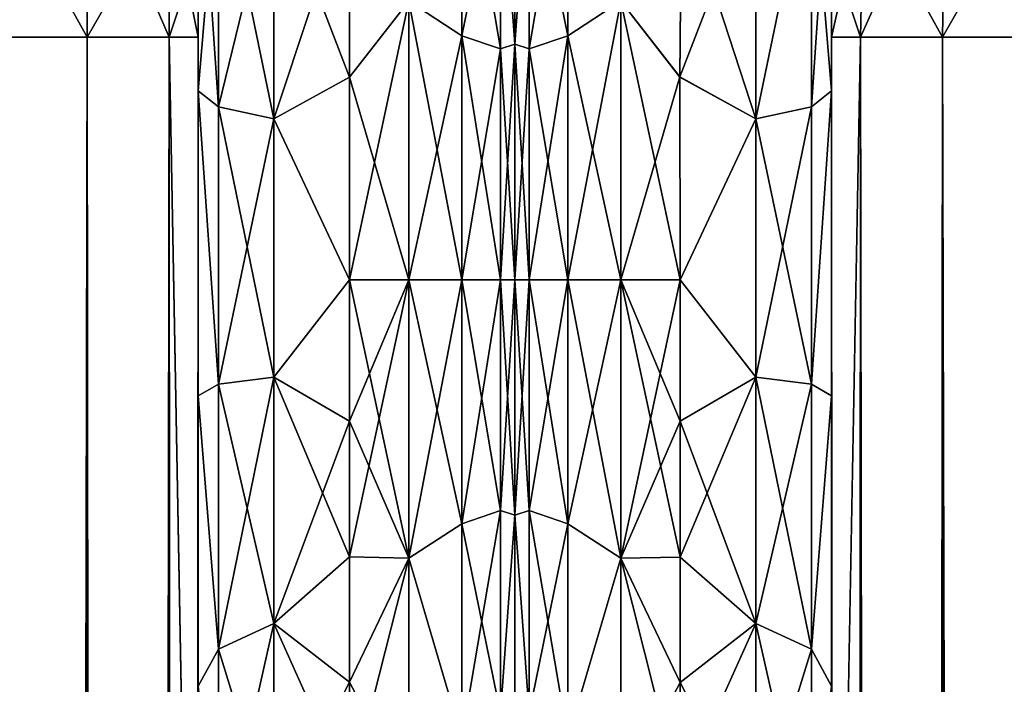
# Model space of a CAD drawing. Extents: x -23 to 470, y -2000 to 0.
# Tile 174 of 252: x 30 to 62, y -41 to -19. Entities that reach past the tile are written whole.
import ezdxf

# ---------------------------------------------------------------- set-up
doc = ezdxf.new("R2010")
doc.units = 0
doc.header["$LTSCALE"] = 65.185185
for name, color, linetype in [('17', 7, 'CONTINUOUS'), ('18', 7, 'CONTINUOUS'), ('2', 7, 'CONTINUOUS'), ('20', 7, 'CONTINUOUS'), ('22', 7, 'CONTINUOUS'), ('30', 7, 'CONTINUOUS'), ('32', 7, 'CONTINUOUS'), ('36', 7, 'CONTINUOUS'), ('37', 7, 'CONTINUOUS'), ('541', 7, 'CONTINUOUS'), ('543', 7, 'CONTINUOUS'), ('544', 7, 'CONTINUOUS'), ('545', 7, 'CONTINUOUS'), ('559', 7, 'CONTINUOUS'), ('560', 7, 'CONTINUOUS'), ('562', 7, 'CONTINUOUS'), ('563', 7, 'CONTINUOUS'), ('574', 7, 'CONTINUOUS'), ('575', 7, 'CONTINUOUS'), ('578', 7, 'CONTINUOUS'), ('579', 7, 'CONTINUOUS'), ('6', 7, 'CONTINUOUS'), ('7', 7, 'CONTINUOUS'), ('8', 7, 'CONTINUOUS')]:
    doc.layers.add(name, color=color, linetype=linetype)

msp = doc.modelspace()

# ---------------------------------------------------------------- linework, layer by layer
at = {"layer": '17', "linetype": 'CONTINUOUS'}
for points in [[(56.45, -20, 61.5), (56.45, -71.85, 61.5), (57.402, -1980, 66.284), (56.45, -20, 61.5)], [(56.45, -20, 61.5), (57.402, -1980, 66.284), (57.402, -20, 66.284), (56.45, -20, 61.5)], [(57.402, -1980, 66.284), (60.111, -1980, 70.339), (57.402, -20, 66.284), (57.402, -1980, 66.284)], [(57.402, -20, 66.284), (60.111, -1980, 70.339), (60.111, -20, 70.339), (57.402, -20, 66.284)], [(60.111, -1980, 70.339), (64.16, -1980, 73.046), (60.111, -20, 70.339), (60.111, -1980, 70.339)], [(60.111, -20, 70.339), (64.16, -1980, 73.046), (64.16, -20, 73.046), (60.111, -20, 70.339)]]:
    msp.add_3dface(points, dxfattribs=at)
at = {"layer": '18', "linetype": 'CONTINUOUS'}
for points in [[(56.45, -71.85, -61.5), (56.45, -20, -61.5), (57.402, -20, -66.284), (56.45, -71.85, -61.5)], [(56.45, -1928.15, -61.5), (56.45, -71.85, -61.5), (57.402, -20, -66.284), (56.45, -1928.15, -61.5)], [(56.45, -1980, -61.5), (56.45, -1928.15, -61.5), (57.402, -20, -66.284), (56.45, -1980, -61.5)], [(57.402, -1980, -66.284), (56.45, -1980, -61.5), (57.402, -20, -66.284), (57.402, -1980, -66.284)], [(60.111, -1980, -70.339), (57.402, -1980, -66.284), (60.111, -20, -70.339), (60.111, -1980, -70.339)], [(60.111, -20, -70.339), (57.402, -1980, -66.284), (57.402, -20, -66.284), (60.111, -20, -70.339)], [(64.16, -1980, -73.046), (60.111, -1980, -70.339), (64.16, -20, -73.046), (64.16, -1980, -73.046)], [(64.16, -20, -73.046), (60.111, -1980, -70.339), (60.111, -20, -70.339), (64.16, -20, -73.046)]]:
    msp.add_3dface(points, dxfattribs=at)
at = {"layer": '2', "linetype": 'CONTINUOUS'}
for points in [[(56.45, -51.35, -40.999), (56.45, -52.918, -33.145), (56.45, -12.5, -54), (56.45, -51.35, -40.999)], [(56.45, -12.5, -54), (56.45, -52.918, -33.145), (56.45, -31.825, -28.742), (56.45, -12.5, -54)], [(56.45, -52.917, -48.853), (56.45, -51.35, -40.999), (56.45, -12.5, -54), (56.45, -52.917, -48.853)], [(56.45, -57.385, -55.521), (56.45, -52.917, -48.853), (56.45, -12.5, -54), (56.45, -57.385, -55.521)], [(56.45, -13.067, -56.86), (56.45, -57.385, -55.521), (56.45, -12.5, -54), (56.45, -13.067, -56.86)], [(56.45, -12.5, -24.51), (56.45, -12.5, -54), (56.45, -21.766, -28.319), (56.45, -12.5, -24.51)], [(56.45, -21.766, -28.319), (56.45, -12.5, -54), (56.45, -31.825, -28.742), (56.45, -21.766, -28.319)], [(56.45, -12.5, 54), (56.45, -12.5, 24.51), (56.45, -52.918, 48.855), (56.45, -12.5, 54)], [(56.45, -52.918, 48.855), (56.45, -12.5, 24.51), (56.45, -51.35, 41.001), (56.45, -52.918, 48.855)], [(56.45, -51.35, 41.001), (56.45, -12.5, 24.51), (56.45, -21.765, 28.319), (56.45, -51.35, 41.001)], [(56.45, -13.067, 56.86), (56.45, -12.5, 54), (56.45, -57.386, 55.522), (56.45, -13.067, 56.86)], [(56.45, -57.386, 55.522), (56.45, -12.5, 54), (56.45, -52.918, 48.855), (56.45, -57.386, 55.522)], [(56.45, -13.5, -57.734), (56.45, -57.385, -55.521), (56.45, -13.067, -56.86), (56.45, -13.5, -57.734)], [(56.45, -13.5, 57.734), (56.45, -13.067, 56.86), (56.45, -64.082, 59.965), (56.45, -13.5, 57.734)], [(56.45, -64.082, 59.965), (56.45, -13.067, 56.86), (56.45, -57.386, 55.522), (56.45, -64.082, 59.965)], [(56.45, -14.695, -59.301), (56.45, -57.385, -55.521), (56.45, -13.5, -57.734), (56.45, -14.695, -59.301)], [(56.45, -14.695, 59.301), (56.45, -13.5, 57.734), (56.45, -64.082, 59.965), (56.45, -14.695, 59.301)], [(56.45, -64.081, -59.965), (56.45, -57.385, -55.521), (56.45, -14.695, -59.301), (56.45, -64.081, -59.965)], [(56.45, -16.266, -60.5), (56.45, -64.081, -59.965), (56.45, -14.695, -59.301), (56.45, -16.266, -60.5)], [(56.45, -16.266, 60.5), (56.45, -14.695, 59.301), (56.45, -64.082, 59.965), (56.45, -16.266, 60.5)], [(56.45, -17.135, -60.931), (56.45, -64.081, -59.965), (56.45, -16.266, -60.5), (56.45, -17.135, -60.931)], [(56.45, -17.135, 60.931), (56.45, -16.266, 60.5), (56.45, -71.85, 61.5), (56.45, -17.135, 60.931)], [(56.45, -71.85, 61.5), (56.45, -16.266, 60.5), (56.45, -64.082, 59.965), (56.45, -71.85, 61.5)], [(56.45, -20, -61.5), (56.45, -64.081, -59.965), (56.45, -17.135, -60.931), (56.45, -20, -61.5)], [(56.45, -20, 61.5), (56.45, -17.135, 60.931), (56.45, -71.85, 61.5), (56.45, -20, 61.5)], [(56.45, -71.85, -61.5), (56.45, -64.081, -59.965), (56.45, -20, -61.5), (56.45, -71.85, -61.5)], [(56.45, -52.917, 33.147), (56.45, -51.35, 41.001), (56.45, -21.765, 28.319), (56.45, -52.917, 33.147)], [(56.45, -31.824, 28.742), (56.45, -52.917, 33.147), (56.45, -21.765, 28.319), (56.45, -31.824, 28.742)], [(56.45, -57.385, 26.479), (56.45, -52.917, 33.147), (56.45, -31.824, 28.742), (56.45, -57.385, 26.479)], [(56.45, -41.401, 25.714), (56.45, -57.385, 26.479), (56.45, -31.824, 28.742), (56.45, -41.401, 25.714)], [(56.45, -52.918, -33.145), (56.45, -57.386, -26.478), (56.45, -31.825, -28.742), (56.45, -52.918, -33.145)], [(56.45, -31.825, -28.742), (56.45, -57.386, -26.478), (56.45, -41.402, -25.714), (56.45, -31.825, -28.742)]]:
    msp.add_3dface(points, dxfattribs=at)
at = {"layer": '20', "linetype": 'CONTINUOUS'}
for points in [[(64.16, -20, -73.046), (60.111, -20, -70.339), (64.266, -12.71, -71.599), (64.16, -20, -73.046)], [(64.266, -12.71, -71.599), (60.111, -20, -70.339), (60.211, -13.747, -69.095), (64.266, -12.71, -71.599)], [(60.111, -20, -70.339), (57.402, -20, -66.284), (60.211, -13.747, -69.095), (60.111, -20, -70.339)], [(60.211, -13.747, -69.095), (57.402, -20, -66.284), (57.502, -15.299, -65.349), (60.211, -13.747, -69.095)], [(56.45, -20, -61.5), (56.45, -17.135, -60.931), (57.502, -15.299, -65.349), (56.45, -20, -61.5)], [(57.402, -20, -66.284), (56.45, -20, -61.5), (57.502, -15.299, -65.349), (57.402, -20, -66.284)]]:
    msp.add_3dface(points, dxfattribs=at)
at = {"layer": '22', "linetype": 'CONTINUOUS'}
for points in [[(60.211, -13.747, 69.095), (64.16, -20, 73.046), (64.266, -12.71, 71.599), (60.211, -13.747, 69.095)], [(57.502, -15.299, 65.349), (60.111, -20, 70.339), (60.211, -13.747, 69.095), (57.502, -15.299, 65.349)], [(60.111, -20, 70.339), (64.16, -20, 73.046), (60.211, -13.747, 69.095), (60.111, -20, 70.339)], [(56.45, -17.135, 60.931), (57.402, -20, 66.284), (57.502, -15.299, 65.349), (56.45, -17.135, 60.931)], [(57.402, -20, 66.284), (60.111, -20, 70.339), (57.502, -15.299, 65.349), (57.402, -20, 66.284)], [(56.45, -17.135, 60.931), (56.45, -20, 61.5), (57.402, -20, 66.284), (56.45, -17.135, 60.931)]]:
    msp.add_3dface(points, dxfattribs=at)
at = {"layer": '30', "linetype": 'CONTINUOUS'}
for points in [[(56.45, -21.765, 28.319), (56.45, -12.5, 24.51), (55.781, -22.301, 25.881), (56.45, -21.765, 28.319)], [(55.781, -22.301, 25.881), (56.45, -12.5, 24.51), (55.781, -13.836, 22.398), (55.781, -22.301, 25.881)], [(53.947, -22.695, 24.091), (55.781, -22.301, 25.881), (55.781, -13.836, 22.398), (53.947, -22.695, 24.091)], [(53.947, -22.695, 24.091), (55.781, -13.836, 22.398), (53.947, -14.815, 20.849), (53.947, -22.695, 24.091)], [(51.499, -15.223, 20.316), (51.447, -21.313, 23.05), (53.947, -14.815, 20.849), (51.499, -15.223, 20.316)], [(53.947, -14.815, 20.849), (51.447, -21.313, 23.05), (53.947, -22.695, 24.091), (53.947, -14.815, 20.849)], [(51.447, -21.313, 23.05), (51.45, -28, 24), (53.947, -22.695, 24.091), (51.447, -21.313, 23.05)], [(56.45, -31.824, 28.742), (56.45, -21.765, 28.319), (55.781, -31.446, 26.276), (56.45, -31.824, 28.742)], [(55.781, -31.446, 26.276), (56.45, -21.765, 28.319), (55.781, -22.301, 25.881), (55.781, -31.446, 26.276)], [(53.947, -22.695, 24.091), (53.947, -31.207, 24.459), (55.781, -22.301, 25.881), (53.947, -22.695, 24.091)], [(53.947, -31.207, 24.459), (55.781, -31.446, 26.276), (55.781, -22.301, 25.881), (53.947, -31.207, 24.459)], [(53.947, -22.695, 24.091), (51.45, -28, 24), (53.947, -31.207, 24.459), (53.947, -22.695, 24.091)], [(51.45, -28, 24), (51.45, -32.659, 23.543), (53.947, -31.207, 24.459), (51.45, -28, 24)], [(51.45, -32.659, 23.543), (51.45, -37.142, 22.191), (53.947, -31.207, 24.459), (51.45, -32.659, 23.543)], [(53.947, -31.207, 24.459), (51.45, -37.142, 22.191), (53.947, -39.338, 21.909), (53.947, -31.207, 24.459)], [(53.947, -31.207, 24.459), (53.947, -39.338, 21.909), (55.781, -31.446, 26.276), (53.947, -31.207, 24.459)], [(53.947, -39.338, 21.909), (55.781, -40.18, 23.536), (55.781, -31.446, 26.276), (53.947, -39.338, 21.909)], [(55.781, -40.18, 23.536), (56.45, -31.824, 28.742), (55.781, -31.446, 26.276), (55.781, -40.18, 23.536)], [(56.45, -41.401, 25.714), (56.45, -31.824, 28.742), (55.781, -40.18, 23.536), (56.45, -41.401, 25.714)], [(51.45, -37.142, 22.191), (51.45, -41.276, 19.994), (53.947, -39.338, 21.909), (51.45, -37.142, 22.191)], [(51.45, -41.276, 19.994), (51.446, -44.907, 17.034), (53.947, -39.338, 21.909), (51.45, -41.276, 19.994)], [(53.947, -39.338, 21.909), (51.446, -44.907, 17.034), (53.947, -46.115, 16.744), (53.947, -39.338, 21.909)], [(53.947, -39.338, 21.909), (53.947, -46.115, 16.744), (55.781, -40.18, 23.536), (53.947, -39.338, 21.909)], [(53.947, -46.115, 16.744), (55.781, -47.461, 17.988), (55.781, -40.18, 23.536), (53.947, -46.115, 16.744)], [(55.781, -47.461, 17.988), (56.45, -41.401, 25.714), (55.781, -40.18, 23.536), (55.781, -47.461, 17.988)]]:
    msp.add_3dface(points, dxfattribs=at)
at = {"layer": '32', "linetype": 'CONTINUOUS'}
for points in [[(56.45, -12.5, -24.51), (56.45, -21.766, -28.319), (55.781, -13.836, -22.398), (56.45, -12.5, -24.51)], [(53.947, -14.815, -20.849), (55.781, -13.836, -22.398), (53.947, -22.695, -24.091), (53.947, -14.815, -20.849)], [(53.947, -22.695, -24.091), (55.781, -13.836, -22.398), (55.781, -22.301, -25.881), (53.947, -22.695, -24.091)], [(55.781, -13.836, -22.398), (56.45, -21.766, -28.319), (55.781, -22.301, -25.881), (55.781, -13.836, -22.398)], [(51.5, -15.179, -20.289), (53.947, -14.815, -20.849), (53.947, -22.695, -24.091), (51.5, -15.179, -20.289)], [(51.447, -21.322, -23.052), (51.5, -15.179, -20.289), (53.947, -22.695, -24.091), (51.447, -21.322, -23.052)], [(51.45, -28, -24), (51.447, -21.322, -23.052), (53.947, -22.695, -24.091), (51.45, -28, -24)], [(56.45, -21.766, -28.319), (56.45, -31.825, -28.742), (55.781, -31.446, -26.276), (56.45, -21.766, -28.319)], [(55.781, -22.301, -25.881), (56.45, -21.766, -28.319), (55.781, -31.446, -26.276), (55.781, -22.301, -25.881)], [(53.947, -22.695, -24.091), (55.781, -22.301, -25.881), (55.781, -31.446, -26.276), (53.947, -22.695, -24.091)], [(53.947, -31.208, -24.459), (51.45, -28, -24), (53.947, -22.695, -24.091), (53.947, -31.208, -24.459)], [(53.947, -31.208, -24.459), (53.947, -22.695, -24.091), (55.781, -31.446, -26.276), (53.947, -31.208, -24.459)], [(51.45, -32.659, -23.543), (51.45, -28, -24), (53.947, -31.208, -24.459), (51.45, -32.659, -23.543)], [(53.947, -39.338, -21.908), (51.45, -32.659, -23.543), (53.947, -31.208, -24.459), (53.947, -39.338, -21.908)], [(53.947, -39.338, -21.908), (53.947, -31.208, -24.459), (55.781, -40.18, -23.536), (53.947, -39.338, -21.908)], [(53.947, -31.208, -24.459), (55.781, -31.446, -26.276), (55.781, -40.18, -23.536), (53.947, -31.208, -24.459)], [(55.781, -31.446, -26.276), (56.45, -31.825, -28.742), (55.781, -40.18, -23.536), (55.781, -31.446, -26.276)], [(56.45, -31.825, -28.742), (56.45, -41.402, -25.714), (55.781, -40.18, -23.536), (56.45, -31.825, -28.742)], [(51.45, -37.142, -22.191), (51.45, -32.659, -23.543), (53.947, -39.338, -21.908), (51.45, -37.142, -22.191)], [(51.45, -41.276, -19.994), (51.45, -37.142, -22.191), (53.947, -39.338, -21.908), (51.45, -41.276, -19.994)], [(53.947, -46.115, -16.744), (51.45, -41.276, -19.994), (53.947, -39.338, -21.908), (53.947, -46.115, -16.744)], [(53.947, -46.115, -16.744), (53.947, -39.338, -21.908), (55.781, -47.461, -17.988), (53.947, -46.115, -16.744)], [(53.947, -39.338, -21.908), (55.781, -40.18, -23.536), (55.781, -47.461, -17.988), (53.947, -39.338, -21.908)], [(55.781, -40.18, -23.536), (56.45, -41.402, -25.714), (55.781, -47.461, -17.988), (55.781, -40.18, -23.536)], [(51.446, -44.909, -17.032), (51.45, -41.276, -19.994), (53.947, -46.115, -16.744), (51.446, -44.909, -17.032)]]:
    msp.add_3dface(points, dxfattribs=at)
at = {"layer": '36', "linetype": 'CONTINUOUS'}
for points in [[(47.75, -19.952, -22.112), (46.468, -13.699, -17.043), (47.75, -12.875, -18.026), (47.75, -19.952, -22.112)], [(46.468, -13.699, 17.043), (46.468, -20.391, 20.907), (47.75, -12.875, 18.026), (46.468, -13.699, 17.043)], [(47.75, -12.875, 18.026), (46.468, -20.391, 20.907), (47.75, -19.952, 22.112), (47.75, -12.875, 18.026)], [(49.5, -18.816, 22.173), (47.75, -12.875, 18.026), (47.75, -19.952, 22.112), (49.5, -18.816, 22.173)], [(49.5, -18.816, -22.173), (47.75, -19.952, -22.112), (47.75, -12.875, -18.026), (49.5, -18.816, -22.173)], [(46, -20.235, -18.966), (46, -13.536, -14.522), (46.468, -13.699, -17.043), (46, -20.235, -18.966)], [(46, -13.536, 14.522), (46, -20.234, 18.966), (46.468, -13.699, 17.043), (46, -13.536, 14.522)], [(46.468, -20.391, -20.907), (46, -20.235, -18.966), (46.468, -13.699, -17.043), (46.468, -20.391, -20.907)], [(46.468, -13.699, 17.043), (46, -20.234, 18.966), (46.468, -20.391, 20.907), (46.468, -13.699, 17.043)], [(46.468, -20.391, -20.907), (46.468, -13.699, -17.043), (47.75, -19.952, -22.112), (46.468, -20.391, -20.907)], [(49.5, -28, 24), (49.5, -18.816, 22.173), (47.75, -28, 23.531), (49.5, -28, 24)], [(49.5, -18.816, 22.173), (47.75, -19.952, 22.112), (47.75, -28, 23.531), (49.5, -18.816, 22.173)], [(49.5, -18.816, -22.173), (49.5, -28, -24), (47.75, -19.952, -22.112), (49.5, -18.816, -22.173)], [(47.75, -28, -23.531), (46.468, -20.391, -20.907), (47.75, -19.952, -22.112), (47.75, -28, -23.531)], [(46.468, -20.391, 20.907), (46.468, -28, 22.248), (47.75, -19.952, 22.112), (46.468, -20.391, 20.907)], [(47.75, -19.952, 22.112), (46.468, -28, 22.248), (47.75, -28, 23.531), (47.75, -19.952, 22.112)], [(49.5, -28, -24), (47.75, -28, -23.531), (47.75, -19.952, -22.112), (49.5, -28, -24)], [(46, -20.234, 18.966), (46, -28, 20.5), (46.468, -20.391, 20.907), (46, -20.234, 18.966)], [(46, -28, -20.5), (46, -20.235, -18.966), (46.468, -28, -22.248), (46, -28, -20.5)], [(46.468, -28, -22.248), (46, -20.235, -18.966), (46.468, -20.391, -20.907), (46.468, -28, -22.248)], [(46.468, -20.391, 20.907), (46, -28, 20.5), (46.468, -28, 22.248), (46.468, -20.391, 20.907)], [(46.468, -28, -22.248), (46.468, -20.391, -20.907), (47.75, -28, -23.531), (46.468, -28, -22.248)]]:
    msp.add_3dface(points, dxfattribs=at)
at = {"layer": '37', "linetype": 'CONTINUOUS'}
for points in [[(46, -35.766, -18.966), (46, -28, -20.5), (46.468, -35.609, -20.907), (46, -35.766, -18.966)], [(46, -28, -20.5), (46.468, -28, -22.248), (46.468, -35.609, -20.907), (46, -28, -20.5)], [(46, -28, 20.5), (46, -35.765, 18.966), (46.468, -28, 22.248), (46, -28, 20.5)], [(46.468, -28, 22.248), (46, -35.765, 18.966), (46.468, -35.609, 20.907), (46.468, -28, 22.248)], [(46.468, -28, -22.248), (47.75, -28, -23.531), (47.75, -36.048, -22.112), (46.468, -28, -22.248)], [(46.468, -35.609, -20.907), (46.468, -28, -22.248), (47.75, -36.048, -22.112), (46.468, -35.609, -20.907)], [(47.75, -28, 23.531), (46.468, -28, 22.248), (46.468, -35.609, 20.907), (47.75, -28, 23.531)], [(47.75, -28, 23.531), (46.468, -35.609, 20.907), (47.75, -36.048, 22.112), (47.75, -28, 23.531)], [(49.5, -37.184, 22.173), (49.5, -28, 24), (47.75, -36.048, 22.112), (49.5, -37.184, 22.173)], [(49.5, -28, 24), (47.75, -28, 23.531), (47.75, -36.048, 22.112), (49.5, -28, 24)], [(49.5, -28, -24), (49.5, -37.184, -22.173), (47.75, -28, -23.531), (49.5, -28, -24)], [(47.75, -28, -23.531), (49.5, -37.184, -22.173), (47.75, -36.048, -22.112), (47.75, -28, -23.531)], [(46.468, -35.609, 20.907), (46, -35.765, 18.966), (46.468, -42.301, 17.043), (46.468, -35.609, 20.907)], [(46.468, -42.301, -17.043), (46, -35.766, -18.966), (46.468, -35.609, -20.907), (46.468, -42.301, -17.043)], [(46.468, -35.609, 20.907), (46.468, -42.301, 17.043), (47.75, -36.048, 22.112), (46.468, -35.609, 20.907)], [(46.468, -42.301, -17.043), (46.468, -35.609, -20.907), (47.75, -43.125, -18.026), (46.468, -42.301, -17.043)], [(47.75, -43.125, -18.026), (46.468, -35.609, -20.907), (47.75, -36.048, -22.112), (47.75, -43.125, -18.026)], [(46, -35.765, 18.966), (46, -42.464, 14.522), (46.468, -42.301, 17.043), (46, -35.765, 18.966)], [(46, -42.464, -14.522), (46, -35.766, -18.966), (46.468, -42.301, -17.043), (46, -42.464, -14.522)], [(47.75, -36.048, 22.112), (46.468, -42.301, 17.043), (47.75, -43.125, 18.026), (47.75, -36.048, 22.112)], [(49.5, -37.184, -22.173), (47.75, -43.125, -18.026), (47.75, -36.048, -22.112), (49.5, -37.184, -22.173)], [(49.5, -37.184, 22.173), (47.75, -36.048, 22.112), (47.75, -43.125, 18.026), (49.5, -37.184, 22.173)], [(49.5, -37.184, -22.173), (49.5, -44.971, -16.971), (47.75, -43.125, -18.026), (49.5, -37.184, -22.173)], [(49.5, -44.971, 16.971), (49.5, -37.184, 22.173), (47.75, -43.125, 18.026), (49.5, -44.971, 16.971)]]:
    msp.add_3dface(points, dxfattribs=at)
at = {"layer": '541', "linetype": 'CONTINUOUS'}
for points in [[(35.55, -51.35, 41.002), (35.55, -52.917, 33.147), (35.55, -12.5, 54), (35.55, -51.35, 41.002)], [(35.55, -12.5, 54), (35.55, -52.917, 33.147), (35.55, -31.825, 28.742), (35.55, -12.5, 54)], [(35.55, -52.918, 48.855), (35.55, -51.35, 41.002), (35.55, -12.5, 54), (35.55, -52.918, 48.855)], [(35.55, -57.386, 55.522), (35.55, -52.918, 48.855), (35.55, -12.5, 54), (35.55, -57.386, 55.522)], [(35.55, -13.067, 56.86), (35.55, -57.386, 55.522), (35.55, -12.5, 54), (35.55, -13.067, 56.86)], [(35.55, -12.5, 24.51), (35.55, -12.5, 54), (35.55, -21.766, 28.319), (35.55, -12.5, 24.51)], [(35.55, -21.766, 28.319), (35.55, -12.5, 54), (35.55, -31.825, 28.742), (35.55, -21.766, 28.319)], [(35.55, -12.5, -54), (35.55, -12.5, -24.51), (35.55, -52.917, -48.853), (35.55, -12.5, -54)], [(35.55, -52.917, -48.853), (35.55, -12.5, -24.51), (35.55, -51.35, -40.998), (35.55, -52.917, -48.853)], [(35.55, -51.35, -40.998), (35.55, -12.5, -24.51), (35.55, -21.765, -28.319), (35.55, -51.35, -40.998)], [(35.55, -13.067, -56.86), (35.55, -12.5, -54), (35.55, -57.385, -55.52), (35.55, -13.067, -56.86)], [(35.55, -57.385, -55.52), (35.55, -12.5, -54), (35.55, -52.917, -48.853), (35.55, -57.385, -55.52)], [(35.55, -13.5, 57.734), (35.55, -57.386, 55.522), (35.55, -13.067, 56.86), (35.55, -13.5, 57.734)], [(35.55, -13.5, -57.734), (35.55, -13.067, -56.86), (35.55, -64.081, -59.965), (35.55, -13.5, -57.734)], [(35.55, -64.081, -59.965), (35.55, -13.067, -56.86), (35.55, -57.385, -55.52), (35.55, -64.081, -59.965)], [(35.55, -14.695, 59.301), (35.55, -57.386, 55.522), (35.55, -13.5, 57.734), (35.55, -14.695, 59.301)], [(35.55, -14.695, -59.301), (35.55, -13.5, -57.734), (35.55, -64.081, -59.965), (35.55, -14.695, -59.301)], [(35.55, -64.082, 59.965), (35.55, -57.386, 55.522), (35.55, -14.695, 59.301), (35.55, -64.082, 59.965)], [(35.55, -16.266, 60.5), (35.55, -64.082, 59.965), (35.55, -14.695, 59.301), (35.55, -16.266, 60.5)], [(35.55, -16.266, -60.5), (35.55, -14.695, -59.301), (35.55, -64.081, -59.965), (35.55, -16.266, -60.5)], [(35.55, -17.135, 60.931), (35.55, -64.082, 59.965), (35.55, -16.266, 60.5), (35.55, -17.135, 60.931)], [(35.55, -17.135, -60.931), (35.55, -16.266, -60.5), (35.55, -71.85, -61.5), (35.55, -17.135, -60.931)], [(35.55, -71.85, -61.5), (35.55, -16.266, -60.5), (35.55, -64.081, -59.965), (35.55, -71.85, -61.5)], [(35.55, -20, 61.5), (35.55, -64.082, 59.965), (35.55, -17.135, 60.931), (35.55, -20, 61.5)], [(35.55, -20, -61.5), (35.55, -17.135, -60.931), (35.55, -71.85, -61.5), (35.55, -20, -61.5)], [(35.55, -71.85, 61.5), (35.55, -64.082, 59.965), (35.55, -20, 61.5), (35.55, -71.85, 61.5)], [(35.55, -52.918, -33.145), (35.55, -51.35, -40.998), (35.55, -21.765, -28.319), (35.55, -52.918, -33.145)], [(35.55, -31.824, -28.742), (35.55, -52.918, -33.145), (35.55, -21.765, -28.319), (35.55, -31.824, -28.742)], [(35.55, -57.386, -26.478), (35.55, -52.918, -33.145), (35.55, -31.824, -28.742), (35.55, -57.386, -26.478)], [(35.55, -41.401, -25.714), (35.55, -57.386, -26.478), (35.55, -31.824, -28.742), (35.55, -41.401, -25.714)], [(35.55, -52.917, 33.147), (35.55, -57.385, 26.48), (35.55, -31.825, 28.742), (35.55, -52.917, 33.147)], [(35.55, -31.825, 28.742), (35.55, -57.385, 26.48), (35.55, -41.402, 25.714), (35.55, -31.825, 28.742)]]:
    msp.add_3dface(points, dxfattribs=at)
at = {"layer": '543', "linetype": 'CONTINUOUS'}
for points in [[(46, -7.5, 0), (46, -9.067, 7.854), (46, -48.5, 0), (46, -7.5, 0)], [(46, -9.067, -7.855), (46, -7.5, 0), (46, -46.933, -7.854), (46, -9.067, -7.855)], [(46, -46.933, -7.854), (46, -7.5, 0), (46, -48.5, 0), (46, -46.933, -7.854)], [(46, -9.067, 7.854), (46, -13.536, 14.522), (46, -46.933, 7.855), (46, -9.067, 7.854)], [(46, -48.5, 0), (46, -9.067, 7.854), (46, -46.933, 7.855), (46, -48.5, 0)], [(46, -13.536, -14.522), (46, -9.067, -7.855), (46, -42.464, -14.522), (46, -13.536, -14.522)], [(46, -42.464, -14.522), (46, -9.067, -7.855), (46, -46.933, -7.854), (46, -42.464, -14.522)], [(46, -13.536, 14.522), (46, -20.235, 18.966), (46, -35.766, 18.966), (46, -13.536, 14.522)], [(46, -46.933, 7.855), (46, -13.536, 14.522), (46, -42.464, 14.522), (46, -46.933, 7.855)], [(46, -42.464, 14.522), (46, -13.536, 14.522), (46, -35.766, 18.966), (46, -42.464, 14.522)], [(46, -20.234, -18.966), (46, -13.536, -14.522), (46, -42.464, -14.522), (46, -20.234, -18.966)], [(46, -28, -20.5), (46, -20.234, -18.966), (46, -35.765, -18.966), (46, -28, -20.5)], [(46, -35.765, -18.966), (46, -20.234, -18.966), (46, -42.464, -14.522), (46, -35.765, -18.966)], [(46, -20.235, 18.966), (46, -28, 20.5), (46, -35.766, 18.966), (46, -20.235, 18.966)]]:
    msp.add_3dface(points, dxfattribs=at)
at = {"layer": '544', "linetype": 'CONTINUOUS'}
for points in [[(40.55, -15.172, -20.284), (42.5, -18.816, -22.173), (40.55, -21.323, -23.052), (40.55, -15.172, -20.284)], [(40.55, -21.323, 23.052), (42.5, -18.816, 22.173), (40.55, -15.172, 20.284), (40.55, -21.323, 23.052)], [(42.5, -18.816, -22.173), (42.5, -28, -24), (40.55, -21.323, -23.052), (42.5, -18.816, -22.173)], [(42.5, -28, 24), (42.5, -18.816, 22.173), (40.55, -28, 24), (42.5, -28, 24)], [(40.55, -28, 24), (42.5, -18.816, 22.173), (40.55, -21.323, 23.052), (40.55, -28, 24)], [(40.55, -21.323, -23.052), (42.5, -28, -24), (40.55, -28, -24), (40.55, -21.323, -23.052)]]:
    msp.add_3dface(points, dxfattribs=at)
at = {"layer": '545', "linetype": 'CONTINUOUS'}
for points in [[(40.55, -28, -24), (42.5, -28, -24), (42.5, -37.184, -22.173), (40.55, -28, -24)], [(42.5, -28, 24), (40.55, -28, 24), (40.55, -32.658, 23.544), (42.5, -28, 24)], [(42.5, -37.184, 22.173), (42.5, -28, 24), (40.55, -37.138, 22.192), (42.5, -37.184, 22.173)], [(40.55, -37.138, 22.192), (42.5, -28, 24), (40.55, -32.658, 23.544), (40.55, -37.138, 22.192)], [(40.55, -28, -24), (42.5, -37.184, -22.173), (40.55, -32.658, -23.544), (40.55, -28, -24)], [(40.55, -32.658, -23.544), (42.5, -37.184, -22.173), (40.55, -37.138, -22.192), (40.55, -32.658, -23.544)], [(40.55, -41.271, 19.997), (42.5, -37.184, 22.173), (40.55, -37.138, 22.192), (40.55, -41.271, 19.997)], [(40.55, -37.138, -22.192), (42.5, -37.184, -22.173), (40.55, -41.271, -19.997), (40.55, -37.138, -22.192)], [(42.5, -44.971, 16.971), (42.5, -37.184, 22.173), (40.55, -44.9, 17.041), (42.5, -44.971, 16.971)], [(40.55, -44.9, 17.041), (42.5, -37.184, 22.173), (40.55, -41.271, 19.997), (40.55, -44.9, 17.041)], [(42.5, -37.184, -22.173), (42.5, -44.971, -16.971), (40.55, -41.271, -19.997), (42.5, -37.184, -22.173)], [(40.55, -41.271, -19.997), (42.5, -44.971, -16.971), (40.55, -44.9, -17.041), (40.55, -41.271, -19.997)]]:
    msp.add_3dface(points, dxfattribs=at)
at = {"layer": '559', "linetype": 'CONTINUOUS'}
for points in [[(31.889, -1980, -70.339), (27.834, -1980, -73.048), (31.889, -20, -70.339), (31.889, -1980, -70.339)], [(31.889, -20, -70.339), (27.834, -1980, -73.048), (27.834, -20, -73.048), (31.889, -20, -70.339)], [(34.598, -1980, -66.284), (31.889, -1980, -70.339), (34.598, -20, -66.284), (34.598, -1980, -66.284)], [(34.598, -20, -66.284), (31.889, -1980, -70.339), (31.889, -20, -70.339), (34.598, -20, -66.284)], [(35.55, -20, -61.5), (35.55, -71.85, -61.5), (34.598, -1980, -66.284), (35.55, -20, -61.5)], [(35.55, -20, -61.5), (34.598, -1980, -66.284), (34.598, -20, -66.284), (35.55, -20, -61.5)]]:
    msp.add_3dface(points, dxfattribs=at)
at = {"layer": '560', "linetype": 'CONTINUOUS'}
for points in [[(31.889, -13.747, -69.095), (27.834, -20, -73.048), (27.834, -12.71, -71.599), (31.889, -13.747, -69.095)], [(31.889, -20, -70.339), (27.834, -20, -73.048), (31.889, -13.747, -69.095), (31.889, -20, -70.339)], [(34.598, -15.299, -65.349), (31.889, -20, -70.339), (31.889, -13.747, -69.095), (34.598, -15.299, -65.349)], [(34.598, -20, -66.284), (31.889, -20, -70.339), (34.598, -15.299, -65.349), (34.598, -20, -66.284)], [(35.55, -17.135, -60.931), (34.598, -20, -66.284), (34.598, -15.299, -65.349), (35.55, -17.135, -60.931)], [(35.55, -17.135, -60.931), (35.55, -20, -61.5), (34.598, -20, -66.284), (35.55, -17.135, -60.931)]]:
    msp.add_3dface(points, dxfattribs=at)
at = {"layer": '562', "linetype": 'CONTINUOUS'}
for points in [[(31.889, -13.747, 69.095), (27.834, -12.71, 71.599), (31.889, -20, 70.339), (31.889, -13.747, 69.095)], [(31.889, -20, 70.339), (27.834, -12.71, 71.599), (27.834, -20, 73.048), (31.889, -20, 70.339)], [(34.598, -15.299, 65.349), (31.889, -13.747, 69.095), (34.598, -20, 66.284), (34.598, -15.299, 65.349)], [(34.598, -20, 66.284), (31.889, -13.747, 69.095), (31.889, -20, 70.339), (34.598, -20, 66.284)], [(35.55, -20, 61.5), (35.55, -17.135, 60.931), (34.598, -15.299, 65.349), (35.55, -20, 61.5)], [(35.55, -20, 61.5), (34.598, -15.299, 65.349), (34.598, -20, 66.284), (35.55, -20, 61.5)]]:
    msp.add_3dface(points, dxfattribs=at)
at = {"layer": '563', "linetype": 'CONTINUOUS'}
for points in [[(31.889, -20, 70.339), (27.834, -20, 73.048), (31.889, -1980, 70.339), (31.889, -20, 70.339)], [(31.889, -1980, 70.339), (27.834, -20, 73.048), (27.834, -1980, 73.048), (31.889, -1980, 70.339)], [(34.598, -20, 66.284), (31.889, -20, 70.339), (34.598, -1980, 66.284), (34.598, -20, 66.284)], [(34.598, -1980, 66.284), (31.889, -20, 70.339), (31.889, -1980, 70.339), (34.598, -1980, 66.284)], [(35.55, -71.85, 61.5), (35.55, -20, 61.5), (34.598, -20, 66.284), (35.55, -71.85, 61.5)], [(35.55, -1928.15, 61.5), (35.55, -71.85, 61.5), (34.598, -20, 66.284), (35.55, -1928.15, 61.5)], [(35.55, -1980, 61.5), (35.55, -1928.15, 61.5), (34.598, -20, 66.284), (35.55, -1980, 61.5)], [(35.55, -1980, 61.5), (34.598, -20, 66.284), (34.598, -1980, 66.284), (35.55, -1980, 61.5)]]:
    msp.add_3dface(points, dxfattribs=at)
at = {"layer": '574', "linetype": 'CONTINUOUS'}
for points in [[(35.55, -21.765, -28.319), (35.55, -12.5, -24.51), (36.219, -22.301, -25.882), (35.55, -21.765, -28.319)], [(35.55, -12.5, -24.51), (36.219, -13.835, -22.399), (36.219, -22.301, -25.882), (35.55, -12.5, -24.51)], [(36.219, -13.835, -22.399), (38.05, -14.814, -20.85), (38.05, -22.695, -24.092), (36.219, -13.835, -22.399)], [(36.219, -22.301, -25.882), (36.219, -13.835, -22.399), (38.05, -22.695, -24.092), (36.219, -22.301, -25.882)], [(40.55, -15.172, -20.284), (40.55, -21.323, -23.052), (38.05, -14.814, -20.85), (40.55, -15.172, -20.284)], [(38.05, -14.814, -20.85), (40.55, -21.323, -23.052), (38.05, -22.695, -24.092), (38.05, -14.814, -20.85)], [(40.55, -21.323, -23.052), (40.55, -28, -24), (38.05, -22.695, -24.092), (40.55, -21.323, -23.052)], [(35.55, -31.824, -28.742), (35.55, -21.765, -28.319), (36.219, -31.446, -26.276), (35.55, -31.824, -28.742)], [(36.219, -31.446, -26.276), (35.55, -21.765, -28.319), (36.219, -22.301, -25.882), (36.219, -31.446, -26.276)], [(36.219, -31.446, -26.276), (36.219, -22.301, -25.882), (38.051, -31.208, -24.46), (36.219, -31.446, -26.276)], [(38.051, -31.208, -24.46), (36.219, -22.301, -25.882), (38.05, -22.695, -24.092), (38.051, -31.208, -24.46)], [(40.55, -28, -24), (38.051, -31.208, -24.46), (38.05, -22.695, -24.092), (40.55, -28, -24)], [(40.55, -28, -24), (40.55, -32.658, -23.544), (38.051, -31.208, -24.46), (40.55, -28, -24)], [(36.219, -40.18, -23.536), (35.55, -31.824, -28.742), (36.219, -31.446, -26.276), (36.219, -40.18, -23.536)], [(38.051, -39.338, -21.909), (36.219, -31.446, -26.276), (38.051, -31.208, -24.46), (38.051, -39.338, -21.909)], [(36.219, -40.18, -23.536), (36.219, -31.446, -26.276), (38.051, -39.338, -21.909), (36.219, -40.18, -23.536)], [(40.55, -32.658, -23.544), (40.55, -37.138, -22.192), (38.051, -31.208, -24.46), (40.55, -32.658, -23.544)], [(40.55, -37.138, -22.192), (38.051, -39.338, -21.909), (38.051, -31.208, -24.46), (40.55, -37.138, -22.192)], [(35.55, -41.401, -25.714), (35.55, -31.824, -28.742), (36.219, -40.18, -23.536), (35.55, -41.401, -25.714)], [(40.55, -37.138, -22.192), (40.55, -41.271, -19.997), (38.051, -39.338, -21.909), (40.55, -37.138, -22.192)], [(38.052, -46.115, -16.745), (36.219, -40.18, -23.536), (38.051, -39.338, -21.909), (38.052, -46.115, -16.745)], [(40.55, -41.271, -19.997), (40.55, -44.9, -17.041), (38.051, -39.338, -21.909), (40.55, -41.271, -19.997)], [(40.55, -44.9, -17.041), (38.052, -46.115, -16.745), (38.051, -39.338, -21.909), (40.55, -44.9, -17.041)], [(36.22, -47.46, -17.988), (35.55, -41.401, -25.714), (36.219, -40.18, -23.536), (36.22, -47.46, -17.988)], [(36.22, -47.46, -17.988), (36.219, -40.18, -23.536), (38.052, -46.115, -16.745), (36.22, -47.46, -17.988)]]:
    msp.add_3dface(points, dxfattribs=at)
at = {"layer": '575', "linetype": 'CONTINUOUS'}
for points in [[(35.55, -12.5, 24.51), (35.55, -21.766, 28.319), (36.219, -13.835, 22.399), (35.55, -12.5, 24.51)], [(36.219, -13.835, 22.399), (35.55, -21.766, 28.319), (36.219, -22.301, 25.882), (36.219, -13.835, 22.399)], [(38.05, -14.814, 20.85), (36.219, -13.835, 22.399), (36.219, -22.301, 25.882), (38.05, -14.814, 20.85)], [(38.05, -14.814, 20.85), (36.219, -22.301, 25.882), (38.05, -22.695, 24.092), (38.05, -14.814, 20.85)], [(40.55, -15.172, 20.284), (38.05, -14.814, 20.85), (38.05, -22.695, 24.092), (40.55, -15.172, 20.284)], [(40.55, -21.323, 23.052), (40.55, -15.172, 20.284), (38.05, -22.695, 24.092), (40.55, -21.323, 23.052)], [(40.55, -28, 24), (40.55, -21.323, 23.052), (38.05, -22.695, 24.092), (40.55, -28, 24)], [(35.55, -21.766, 28.319), (35.55, -31.825, 28.742), (36.219, -31.446, 26.276), (35.55, -21.766, 28.319)], [(36.219, -22.301, 25.882), (35.55, -21.766, 28.319), (36.219, -31.446, 26.276), (36.219, -22.301, 25.882)], [(36.219, -22.301, 25.882), (36.219, -31.446, 26.276), (38.05, -22.695, 24.092), (36.219, -22.301, 25.882)], [(38.05, -22.695, 24.092), (36.219, -31.446, 26.276), (38.051, -31.208, 24.46), (38.05, -22.695, 24.092)], [(40.55, -28, 24), (38.05, -22.695, 24.092), (38.051, -31.208, 24.46), (40.55, -28, 24)], [(40.55, -32.658, 23.544), (40.55, -28, 24), (38.051, -31.208, 24.46), (40.55, -32.658, 23.544)], [(36.219, -31.446, 26.276), (35.55, -31.825, 28.742), (36.219, -40.18, 23.536), (36.219, -31.446, 26.276)], [(36.219, -31.446, 26.276), (36.219, -40.18, 23.536), (38.051, -31.208, 24.46), (36.219, -31.446, 26.276)], [(38.051, -31.208, 24.46), (36.219, -40.18, 23.536), (38.051, -39.338, 21.909), (38.051, -31.208, 24.46)], [(40.55, -32.658, 23.544), (38.051, -31.208, 24.46), (38.051, -39.338, 21.909), (40.55, -32.658, 23.544)], [(35.55, -31.825, 28.742), (35.55, -41.402, 25.714), (36.219, -40.18, 23.536), (35.55, -31.825, 28.742)], [(40.55, -37.138, 22.192), (40.55, -32.658, 23.544), (38.051, -39.338, 21.909), (40.55, -37.138, 22.192)], [(40.55, -41.271, 19.997), (40.55, -37.138, 22.192), (38.051, -39.338, 21.909), (40.55, -41.271, 19.997)], [(36.219, -40.18, 23.536), (36.22, -47.46, 17.988), (38.051, -39.338, 21.909), (36.219, -40.18, 23.536)], [(38.051, -39.338, 21.909), (36.22, -47.46, 17.988), (38.052, -46.115, 16.745), (38.051, -39.338, 21.909)], [(40.55, -41.271, 19.997), (38.051, -39.338, 21.909), (38.052, -46.115, 16.745), (40.55, -41.271, 19.997)], [(36.219, -40.18, 23.536), (35.55, -41.402, 25.714), (36.22, -47.46, 17.988), (36.219, -40.18, 23.536)], [(40.55, -44.9, 17.041), (40.55, -41.271, 19.997), (38.052, -46.115, 16.745), (40.55, -44.9, 17.041)]]:
    msp.add_3dface(points, dxfattribs=at)
at = {"layer": '578', "linetype": 'CONTINUOUS'}
for points in [[(42.5, -18.816, -22.173), (44.25, -12.875, -18.026), (44.25, -19.952, -22.112), (42.5, -18.816, -22.173)], [(42.5, -18.816, 22.173), (44.25, -19.952, 22.112), (44.25, -12.875, 18.026), (42.5, -18.816, 22.173)], [(44.25, -19.952, 22.112), (45.532, -13.699, 17.043), (44.25, -12.875, 18.026), (44.25, -19.952, 22.112)], [(45.532, -13.699, -17.043), (45.532, -20.391, -20.907), (44.25, -12.875, -18.026), (45.532, -13.699, -17.043)], [(44.25, -12.875, -18.026), (45.532, -20.391, -20.907), (44.25, -19.952, -22.112), (44.25, -12.875, -18.026)], [(46, -20.235, 18.966), (46, -13.536, 14.522), (45.532, -13.699, 17.043), (46, -20.235, 18.966)], [(46, -13.536, -14.522), (46, -20.234, -18.966), (45.532, -13.699, -17.043), (46, -13.536, -14.522)], [(45.532, -20.391, 20.907), (45.532, -13.699, 17.043), (44.25, -19.952, 22.112), (45.532, -20.391, 20.907)], [(45.532, -20.391, 20.907), (46, -20.235, 18.966), (45.532, -13.699, 17.043), (45.532, -20.391, 20.907)], [(45.532, -13.699, -17.043), (46, -20.234, -18.966), (45.532, -20.391, -20.907), (45.532, -13.699, -17.043)], [(42.5, -28, -24), (42.5, -18.816, -22.173), (44.25, -28, -23.531), (42.5, -28, -24)], [(42.5, -18.816, -22.173), (44.25, -19.952, -22.112), (44.25, -28, -23.531), (42.5, -18.816, -22.173)], [(42.5, -18.816, 22.173), (42.5, -28, 24), (44.25, -19.952, 22.112), (42.5, -18.816, 22.173)], [(42.5, -28, 24), (44.25, -28, 23.531), (44.25, -19.952, 22.112), (42.5, -28, 24)], [(44.25, -28, 23.531), (45.532, -20.391, 20.907), (44.25, -19.952, 22.112), (44.25, -28, 23.531)], [(45.532, -20.391, -20.907), (45.532, -28, -22.248), (44.25, -19.952, -22.112), (45.532, -20.391, -20.907)], [(44.25, -19.952, -22.112), (45.532, -28, -22.248), (44.25, -28, -23.531), (44.25, -19.952, -22.112)], [(45.532, -28, 22.248), (45.532, -20.391, 20.907), (44.25, -28, 23.531), (45.532, -28, 22.248)], [(46, -20.234, -18.966), (46, -28, -20.5), (45.532, -20.391, -20.907), (46, -20.234, -18.966)], [(46, -28, 20.5), (46, -20.235, 18.966), (45.532, -28, 22.248), (46, -28, 20.5)], [(45.532, -28, 22.248), (46, -20.235, 18.966), (45.532, -20.391, 20.907), (45.532, -28, 22.248)], [(45.532, -20.391, -20.907), (46, -28, -20.5), (45.532, -28, -22.248), (45.532, -20.391, -20.907)]]:
    msp.add_3dface(points, dxfattribs=at)
at = {"layer": '579', "linetype": 'CONTINUOUS'}
for points in [[(42.5, -37.184, -22.173), (42.5, -28, -24), (44.25, -36.048, -22.112), (42.5, -37.184, -22.173)], [(42.5, -28, -24), (44.25, -28, -23.531), (44.25, -36.048, -22.112), (42.5, -28, -24)], [(42.5, -28, 24), (42.5, -37.184, 22.173), (44.25, -28, 23.531), (42.5, -28, 24)], [(44.25, -28, 23.531), (42.5, -37.184, 22.173), (44.25, -36.048, 22.112), (44.25, -28, 23.531)], [(45.532, -28, 22.248), (44.25, -28, 23.531), (44.25, -36.048, 22.112), (45.532, -28, 22.248)], [(45.532, -35.609, 20.907), (45.532, -28, 22.248), (44.25, -36.048, 22.112), (45.532, -35.609, 20.907)], [(44.25, -28, -23.531), (45.532, -28, -22.248), (45.532, -35.609, -20.907), (44.25, -28, -23.531)], [(44.25, -28, -23.531), (45.532, -35.609, -20.907), (44.25, -36.048, -22.112), (44.25, -28, -23.531)], [(46, -35.766, 18.966), (46, -28, 20.5), (45.532, -35.609, 20.907), (46, -35.766, 18.966)], [(46, -28, 20.5), (45.532, -28, 22.248), (45.532, -35.609, 20.907), (46, -28, 20.5)], [(46, -28, -20.5), (46, -35.765, -18.966), (45.532, -28, -22.248), (46, -28, -20.5)], [(45.532, -28, -22.248), (46, -35.765, -18.966), (45.532, -35.609, -20.907), (45.532, -28, -22.248)], [(45.532, -35.609, -20.907), (45.532, -42.301, -17.043), (44.25, -36.048, -22.112), (45.532, -35.609, -20.907)], [(45.532, -42.301, 17.043), (45.532, -35.609, 20.907), (44.25, -43.125, 18.026), (45.532, -42.301, 17.043)], [(44.25, -43.125, 18.026), (45.532, -35.609, 20.907), (44.25, -36.048, 22.112), (44.25, -43.125, 18.026)], [(45.532, -35.609, -20.907), (46, -35.765, -18.966), (45.532, -42.301, -17.043), (45.532, -35.609, -20.907)], [(45.532, -42.301, 17.043), (46, -35.766, 18.966), (45.532, -35.609, 20.907), (45.532, -42.301, 17.043)], [(42.5, -37.184, 22.173), (44.25, -43.125, 18.026), (44.25, -36.048, 22.112), (42.5, -37.184, 22.173)], [(42.5, -37.184, -22.173), (44.25, -36.048, -22.112), (44.25, -43.125, -18.026), (42.5, -37.184, -22.173)], [(44.25, -36.048, -22.112), (45.532, -42.301, -17.043), (44.25, -43.125, -18.026), (44.25, -36.048, -22.112)], [(46, -35.765, -18.966), (46, -42.464, -14.522), (45.532, -42.301, -17.043), (46, -35.765, -18.966)], [(46, -42.464, 14.522), (46, -35.766, 18.966), (45.532, -42.301, 17.043), (46, -42.464, 14.522)], [(42.5, -37.184, 22.173), (42.5, -44.971, 16.971), (44.25, -43.125, 18.026), (42.5, -37.184, 22.173)], [(42.5, -44.971, -16.971), (42.5, -37.184, -22.173), (44.25, -43.125, -18.026), (42.5, -44.971, -16.971)]]:
    msp.add_3dface(points, dxfattribs=at)
at = {"layer": '6', "linetype": 'CONTINUOUS'}
for points in [[(46, -7.5, 0), (46, -9.067, -7.854), (46, -48.5, 0), (46, -7.5, 0)], [(46, -9.067, 7.855), (46, -7.5, 0), (46, -46.933, 7.854), (46, -9.067, 7.855)], [(46, -46.933, 7.854), (46, -7.5, 0), (46, -48.5, 0), (46, -46.933, 7.854)], [(46, -9.067, -7.854), (46, -13.536, -14.522), (46, -46.933, -7.855), (46, -9.067, -7.854)], [(46, -48.5, 0), (46, -9.067, -7.854), (46, -46.933, -7.855), (46, -48.5, 0)], [(46, -13.536, 14.522), (46, -9.067, 7.855), (46, -42.464, 14.522), (46, -13.536, 14.522)], [(46, -42.464, 14.522), (46, -9.067, 7.855), (46, -46.933, 7.854), (46, -42.464, 14.522)], [(46, -13.536, -14.522), (46, -20.235, -18.966), (46, -35.766, -18.966), (46, -13.536, -14.522)], [(46, -46.933, -7.855), (46, -13.536, -14.522), (46, -42.464, -14.522), (46, -46.933, -7.855)], [(46, -42.464, -14.522), (46, -13.536, -14.522), (46, -35.766, -18.966), (46, -42.464, -14.522)], [(46, -20.234, 18.966), (46, -13.536, 14.522), (46, -42.464, 14.522), (46, -20.234, 18.966)], [(46, -28, 20.5), (46, -20.234, 18.966), (46, -35.765, 18.966), (46, -28, 20.5)], [(46, -35.765, 18.966), (46, -20.234, 18.966), (46, -42.464, 14.522), (46, -35.765, 18.966)], [(46, -20.235, -18.966), (46, -28, -20.5), (46, -35.766, -18.966), (46, -20.235, -18.966)]]:
    msp.add_3dface(points, dxfattribs=at)
at = {"layer": '7', "linetype": 'CONTINUOUS'}
for points in [[(51.447, -21.322, -23.052), (49.5, -18.816, -22.173), (51.5, -15.179, -20.289), (51.447, -21.322, -23.052)], [(51.499, -15.223, 20.316), (49.5, -18.816, 22.173), (51.447, -21.313, 23.05), (51.499, -15.223, 20.316)], [(49.5, -18.816, 22.173), (49.5, -28, 24), (51.447, -21.313, 23.05), (49.5, -18.816, 22.173)], [(49.5, -28, -24), (49.5, -18.816, -22.173), (51.45, -28, -24), (49.5, -28, -24)], [(51.45, -28, -24), (49.5, -18.816, -22.173), (51.447, -21.322, -23.052), (51.45, -28, -24)], [(51.447, -21.313, 23.05), (49.5, -28, 24), (51.45, -28, 24), (51.447, -21.313, 23.05)]]:
    msp.add_3dface(points, dxfattribs=at)
at = {"layer": '8', "linetype": 'CONTINUOUS'}
for points in [[(51.45, -28, 24), (49.5, -28, 24), (49.5, -37.184, 22.173), (51.45, -28, 24)], [(49.5, -28, -24), (51.45, -28, -24), (51.45, -32.659, -23.543), (49.5, -28, -24)], [(49.5, -37.184, -22.173), (49.5, -28, -24), (51.45, -37.142, -22.191), (49.5, -37.184, -22.173)], [(51.45, -37.142, -22.191), (49.5, -28, -24), (51.45, -32.659, -23.543), (51.45, -37.142, -22.191)], [(51.45, -28, 24), (49.5, -37.184, 22.173), (51.45, -32.659, 23.543), (51.45, -28, 24)], [(51.45, -32.659, 23.543), (49.5, -37.184, 22.173), (51.45, -37.142, 22.191), (51.45, -32.659, 23.543)], [(51.45, -41.276, -19.994), (49.5, -37.184, -22.173), (51.45, -37.142, -22.191), (51.45, -41.276, -19.994)], [(51.45, -37.142, 22.191), (49.5, -37.184, 22.173), (51.45, -41.276, 19.994), (51.45, -37.142, 22.191)], [(49.5, -44.971, -16.971), (49.5, -37.184, -22.173), (51.446, -44.909, -17.032), (49.5, -44.971, -16.971)], [(51.446, -44.909, -17.032), (49.5, -37.184, -22.173), (51.45, -41.276, -19.994), (51.446, -44.909, -17.032)], [(49.5, -37.184, 22.173), (49.5, -44.971, 16.971), (51.45, -41.276, 19.994), (49.5, -37.184, 22.173)], [(51.45, -41.276, 19.994), (49.5, -44.971, 16.971), (51.446, -44.907, 17.034), (51.45, -41.276, 19.994)]]:
    msp.add_3dface(points, dxfattribs=at)

doc.saveas('drawing.dxf')
